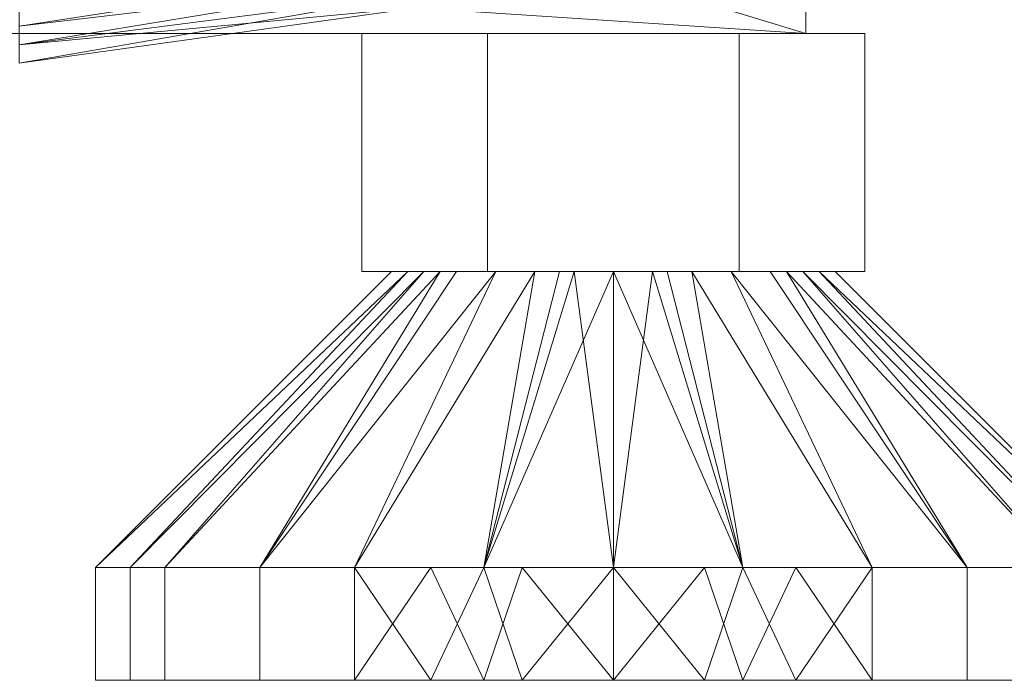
# Model space of a CAD drawing. Header units: millimetres. Extents: x -110 to 208, y -1 to 459.
# Tile 245 of 256: x 35 to 101, y 0 to 45. Entities that reach past the tile are written whole.
import ezdxf

# ---------------------------------------------------------------- set-up
doc = ezdxf.new("R2010")
doc.units = ezdxf.units.MM
doc.layers.add('A-GENM', color=13, linetype='Continuous')

# ---------------------------------------------------------------- blocks, each defined once
blk = doc.blocks.new('Model_FFAS9088-100500BF0 - Model_FFAS9088-100500BF0-430854-Preview')
at = {"layer": 'A-GENM', "lineweight": 9}
mesh = blk.add_polyface(dxfattribs=at)
corners = [(88, -15, -14), (88, 11.755, -14), (88, 12.548, -11.92), (88, 12.87, -9.718), (88, 13.3, -6.047), (88, 14.313, -2.494), (88, 14.743, -0.933), (88, 14.888, 0.679), (88, 14.745, 2.291), (88, 13.531, 6.228), (88, 11.412, 9.761), (88, 8.511, 12.686), (88, 4.995, 14.833), (88, -0.209, 16.723), (88, -5.647, 17.769), (88, -10.35, 18.444), (88, -15, 19.418)]
mesh.append_faces([[corners[k] for k in face] for face in [(5, 12, 4)]], dxfattribs={"vtx0": -1, "vtx1": -1})
mesh.append_faces([[corners[k] for k in face] for face in [(5, 8, 9, 10)]], dxfattribs={"vtx0": -1, "vtx3": -1})
mesh.append_faces([[corners[k] for k in face] for face in [(7, 8, 5, 6)]], dxfattribs={"vtx1": -1})
mesh.append_faces([[corners[k] for k in face] for face in [(11, 12, 5, 10), (14, 15, 0, 13)]], dxfattribs={"vtx1": -1, "vtx2": -1})
mesh.append_faces([[corners[k] for k in face] for face in [(12, 13, 0, 4)]], dxfattribs={"vtx1": -1, "vtx2": -1, "vtx3": -1})
mesh.append_faces([[corners[k] for k in face] for face in [(3, 4, 0, 1)]], dxfattribs={"vtx1": -1, "vtx3": -1})
mesh.append_faces([[corners[k] for k in face] for face in [(15, 16, 0), (1, 2, 3)]], dxfattribs={"vtx2": -1})
mesh = blk.add_polyface(dxfattribs=at)
corners = [(88, 11.755, -14), (88, -15, -14), (-88, -15, -14), (-88, 11.755, -14), (0.004, 11.755, -14)]
mesh.append_faces([[corners[k] for k in face] for face in [(0, 1, 4)]], dxfattribs={"vtx1": -1})
mesh.append_faces([[corners[k] for k in face] for face in [(2, 3, 4, 1)]], dxfattribs={"vtx2": -1})
mesh = blk.add_polyface(dxfattribs=at)
corners = [(34.843, 0, 614.905), (34.843, -12.021, 609.926), (34.843, -17, 597.905), (34.843, -12.021, 585.885), (34.843, 0, 580.905), (62.358, 0, 584.738), (62.358, -9.311, 588.595), (62.358, -13.167, 597.905), (62.358, -9.311, 607.216), (62.358, 0, 611.073), (62.358, -4.655, 586.666), (34.843, -6.01, 583.395), (34.843, -3.26, 582.256), (34.843, -14.51, 591.895), (62.358, -11.239, 593.25), (62.358, -12.203, 595.578), (62.358, -4.655, 609.145), (34.843, -6.01, 612.416), (34.843, -9.016, 611.171), (62.358, -11.239, 602.561), (34.843, -14.51, 603.916), (34.843, -15.755, 600.911), (34.843, -9.016, 584.64), (62.358, -6.983, 587.631), (62.358, -2.328, 585.702), (34.843, -13.266, 588.89), (62.358, -10.275, 590.922), (34.843, -15.755, 594.9), (34.843, -3.26, 613.555), (62.358, -2.328, 610.109), (62.358, -6.983, 608.18), (34.843, -13.266, 606.921), (62.358, -10.275, 604.889), (62.358, -12.203, 600.233)]
mesh.append_faces([[corners[k] for k in face] for face in [(24, 4, 5)]], dxfattribs={"vtx0": -1})
mesh.append_faces([[corners[k] for k in face] for face in [(4, 24, 12), (7, 27, 15), (19, 21, 33), (30, 1, 8), (12, 10, 11), (1, 30, 18), (16, 18, 30), (2, 33, 21), (18, 16, 17), (20, 32, 31), (21, 19, 20)]], dxfattribs={"vtx0": -1, "vtx1": -1})
mesh.append_faces([[corners[k] for k in face] for face in [(26, 13, 25), (22, 10, 23), (7, 2, 27), (3, 23, 6), (25, 6, 26), (2, 7, 33), (13, 26, 14), (10, 22, 11), (27, 14, 15), (28, 16, 29), (8, 1, 31)]], dxfattribs={"vtx0": -1, "vtx2": -1})
mesh.append_faces([[corners[k] for k in face] for face in [(9, 0, 29)]], dxfattribs={"vtx1": -1})
mesh.append_faces([[corners[k] for k in face] for face in [(28, 17, 16), (27, 13, 14), (19, 32, 20), (32, 8, 31), (3, 22, 23), (24, 10, 12), (25, 3, 6), (0, 28, 29)]], dxfattribs={"vtx1": -1, "vtx2": -1})
mesh = blk.add_polyface(dxfattribs=at)
corners = [(88, -15, 19.418), (88, -10.35, 18.444), (88, -5.647, 17.769), (18.029, -5.647, 17.769), (17.606, -10.364, 18.447), (16.935, -15, 19.418), (-88, -5.647, 17.769), (-88, -10.35, 18.444), (-88, -15, 19.418), (-16.935, -15, 19.418), (-17.606, -10.364, 18.447), (-18.029, -5.647, 17.769)]
mesh.append_faces([[corners[k] for k in face] for face in [(4, 1, 3), (1, 4, 0)]], dxfattribs={"vtx0": -1, "vtx1": -1})
mesh.append_faces([[corners[k] for k in face] for face in [(5, 0, 4), (6, 7, 11)]], dxfattribs={"vtx1": -1})
mesh.append_faces([[corners[k] for k in face] for face in [(10, 11, 7), (7, 8, 10)]], dxfattribs={"vtx1": -1, "vtx2": -1})
mesh.append_faces([[corners[k] for k in face] for face in [(1, 2, 3), (8, 9, 10)]], dxfattribs={"vtx2": -1})
mesh = blk.add_polyface(dxfattribs=at)
corners = [(88, -15, -14), (88, -15, 19.418), (16.935, -15, 19.418), (9.582, -15, 25.687), (0, -15, 28), (-9.582, -15, 25.687), (-16.935, -15, 19.418), (-88, -15, 19.418), (-88, -15, -14)]
mesh.append_faces([[corners[k] for k in face] for face in [(2, 8, 0, 1)]], dxfattribs={"vtx0": -1})
mesh.append_faces([[corners[k] for k in face] for face in [(3, 6, 2)]], dxfattribs={"vtx0": -1, "vtx1": -1})
mesh.append_faces([[corners[k] for k in face] for face in [(4, 5, 6, 3)]], dxfattribs={"vtx2": -1})
mesh.append_faces([[corners[k] for k in face] for face in [(6, 7, 8, 2)]], dxfattribs={"vtx2": -1, "vtx3": -1})
mesh = blk.add_polyface(dxfattribs=at)
corners = [(83.5, -15, -14.722), (66.5, -15, -14.722), (58, -15), (66.5, -15, 14.722), (83.5, -15, 14.722), (92, -15)]
mesh.append_faces([[corners[k] for k in face] for face in [(0, 3, 4, 5)]], dxfattribs={"vtx0": -1})
mesh.append_faces([[corners[k] for k in face] for face in [(0, 1, 2, 3)]], dxfattribs={"vtx3": -1})
mesh = blk.add_polyface(dxfattribs=at)
corners = [(58, -31.079), (58, -15), (66.5, -15, -14.722), (66.5, -31.079, -14.722)]
mesh.append_faces([[corners[k] for k in face] for face in [(0, 1, 2, 3)]])
mesh = blk.add_polyface(dxfattribs=at)
corners = [(66.5, -31.079, 14.722), (66.5, -15, 14.722), (58, -15), (58, -31.079)]
mesh.append_faces([[corners[k] for k in face] for face in [(0, 1, 2, 3)]])
mesh = blk.add_polyface(dxfattribs=at)
corners = [(66.5, -31.079, -14.722), (66.5, -15, -14.722), (83.5, -15, -14.722), (83.5, -31.079, -14.722)]
mesh.append_faces([[corners[k] for k in face] for face in [(0, 1, 2, 3)]])
mesh = blk.add_polyface(dxfattribs=at)
corners = [(83.5, -31.079, 14.722), (83.5, -15, 14.722), (66.5, -15, 14.722), (66.5, -31.079, 14.722)]
mesh.append_faces([[corners[k] for k in face] for face in [(0, 1, 2, 3)]])
mesh = blk.add_polyface(dxfattribs=at)
corners = [(92, -31.079), (92, -15), (83.5, -15, 14.722), (83.5, -31.079, 14.722)]
mesh.append_faces([[corners[k] for k in face] for face in [(0, 1, 2, 3)]])
mesh = blk.add_polyface(dxfattribs=at)
corners = [(83.5, -31.079, -14.722), (83.5, -15, -14.722), (92, -15), (92, -31.079)]
mesh.append_faces([[corners[k] for k in face] for face in [(0, 1, 2, 3)]])
mesh = blk.add_polyface(dxfattribs=at)
corners = [(75, -51.079, -35), (57.5, -51.079, -30.311), (44.689, -51.079, -17.5), (40, -51.079), (44.689, -51.079, 17.5), (57.5, -51.079, 30.311), (75, -51.079, 35), (75, -31.079, 15), (64.393, -31.079, 10.607), (60, -31.079), (64.393, -31.079, -10.607), (75, -31.079, -15), (69.697, -31.079, 12.803), (62.197, -31.079, 5.303), (62.197, -31.079, -5.303), (69.697, -31.079, -12.803), (67.045, -31.079, 11.705), (61.098, -31.079, 2.652), (42.345, -51.079, 8.75), (66.25, -51.079, 32.655), (72.348, -31.079, 13.902), (42.345, -51.079, -8.75), (63.295, -31.079, -7.955), (67.045, -31.079, -11.705), (71.363, -31.079, -13.493), (66.25, -51.079, -32.655), (63.295, -31.079, 7.955), (61.098, -31.079, -2.652), (51.095, -51.079, -23.905), (51.095, -51.079, 23.905)]
mesh.append_faces([[corners[k] for k in face] for face in [(27, 3, 9), (28, 23, 1), (23, 28, 10), (26, 29, 8), (11, 25, 24), (5, 16, 29), (3, 27, 21), (6, 20, 19), (29, 26, 4), (2, 22, 28)]], dxfattribs={"vtx0": -1, "vtx1": -1})
mesh.append_faces([[corners[k] for k in face] for face in [(29, 16, 8), (12, 5, 19), (13, 18, 4), (17, 3, 18), (18, 13, 17), (15, 25, 1), (25, 15, 24), (5, 12, 16), (14, 2, 21), (2, 14, 22)]], dxfattribs={"vtx0": -1, "vtx2": -1})
mesh.append_faces([[corners[k] for k in face] for face in [(20, 12, 19), (17, 9, 3), (22, 10, 28), (23, 15, 1), (26, 13, 4), (27, 14, 21)]], dxfattribs={"vtx1": -1, "vtx2": -1})
mesh.append_faces([[corners[k] for k in face] for face in [(6, 7, 20), (11, 0, 25)]], dxfattribs={"vtx2": -1})
mesh = blk.add_polyface(dxfattribs=at)
corners = [(83.5, -31.079, -14.722), (92, -31.079), (83.5, -31.079, 14.722), (66.5, -31.079, 14.722), (58, -31.079), (66.5, -31.079, -14.722)]
mesh.append_faces([[corners[k] for k in face] for face in [(2, 3, 0, 1)]], dxfattribs={"vtx1": -1})
mesh.append_faces([[corners[k] for k in face] for face in [(4, 5, 0, 3)]], dxfattribs={"vtx2": -1})
mesh = blk.add_polyface(dxfattribs=at)
corners = [(75, -31.079, -15), (64.393, -31.079, -10.607), (60, -31.079), (64.393, -31.079, 10.607), (75, -31.079, 15), (75, -31.079)]
mesh.append_faces([[corners[k] for k in face] for face in [(5, 2, 3, 4)]], dxfattribs={"vtx0": -1})
mesh.append_faces([[corners[k] for k in face] for face in [(5, 0, 1, 2)]], dxfattribs={"vtx3": -1})
mesh = blk.add_polyface(dxfattribs=at)
corners = [(75, -51.079, 35), (92.5, -51.079, 30.311), (105.311, -51.079, 17.5), (110, -51.079), (105.311, -51.079, -17.5), (92.5, -51.079, -30.311), (75, -51.079, -35), (75, -31.079, -15), (85.607, -31.079, -10.607), (90, -31.079), (85.607, -31.079, 10.607), (75, -31.079, 15), (80.303, -31.079, -12.803), (87.803, -31.079, -5.303), (87.803, -31.079, 5.303), (80.303, -31.079, 12.803), (82.955, -31.079, -11.705), (88.902, -31.079, -2.652), (107.655, -51.079, -8.75), (83.75, -51.079, -32.655), (77.652, -31.079, -13.902), (86.705, -31.079, -7.955), (82.955, -31.079, 11.705), (78.637, -31.079, 13.493), (83.75, -51.079, 32.655), (86.705, -31.079, 7.955), (107.655, -51.079, 8.75), (98.905, -51.079, -23.905), (98.905, -51.079, 23.905), (88.902, -31.079, 2.652)]
mesh.append_faces([[corners[k] for k in face] for face in [(6, 20, 19), (10, 28, 25), (5, 16, 27), (29, 3, 9), (22, 28, 10), (11, 24, 23), (27, 21, 4), (3, 29, 26), (21, 27, 8), (28, 22, 1), (2, 25, 28)]], dxfattribs={"vtx0": -1, "vtx1": -1})
mesh.append_faces([[corners[k] for k in face] for face in [(27, 16, 8), (13, 18, 4), (17, 3, 18), (12, 5, 19), (5, 12, 16), (18, 13, 17), (15, 24, 1), (24, 15, 23), (19, 20, 12), (2, 14, 25), (14, 2, 26)]], dxfattribs={"vtx0": -1, "vtx2": -1})
mesh.append_faces([[corners[k] for k in face] for face in [(7, 20, 6)]], dxfattribs={"vtx1": -1})
mesh.append_faces([[corners[k] for k in face] for face in [(17, 9, 3), (22, 15, 1), (21, 13, 4), (29, 14, 26)]], dxfattribs={"vtx1": -1, "vtx2": -1})
mesh.append_faces([[corners[k] for k in face] for face in [(11, 0, 24)]], dxfattribs={"vtx2": -1})
mesh = blk.add_polyface(dxfattribs=at)
corners = [(75, -31.079, 15), (85.607, -31.079, 10.607), (90, -31.079), (85.607, -31.079, -10.607), (75, -31.079, -15), (75, -31.079)]
mesh.append_faces([[corners[k] for k in face] for face in [(3, 4, 5, 2)]], dxfattribs={"vtx2": -1})
mesh.append_faces([[corners[k] for k in face] for face in [(5, 0, 1, 2)]], dxfattribs={"vtx3": -1})
mesh = blk.add_polyface(dxfattribs=at)
corners = [(75, -58.7, -35), (57.5, -58.7, -30.311), (44.689, -58.7, -17.5), (40, -58.7), (44.689, -58.7, 17.5), (57.5, -58.7, 30.311), (75, -58.7, 35), (75, -51.079, 35), (57.5, -51.079, 30.311), (44.689, -51.079, 17.5), (40, -51.079), (44.689, -51.079, -17.5), (57.5, -51.079, -30.311), (75, -51.079, -35), (62.671, -51.079, 31.696), (66.25, -58.7, 32.655), (51.095, -58.7, 23.905), (51.095, -51.079, 23.905), (42.345, -51.079, 8.75), (42.345, -58.7, 8.75), (62.671, -58.7, -31.696), (66.25, -51.079, -32.655), (51.095, -58.7, -23.905), (51.095, -51.079, -23.905), (42.345, -51.079, -8.75), (42.345, -58.7, -8.75), (68.836, -51.079, 33.348), (68.836, -58.7, -33.348)]
mesh.append_faces([[corners[k] for k in face] for face in [(26, 6, 7), (27, 13, 0)]], dxfattribs={"vtx0": -1})
mesh.append_faces([[corners[k] for k in face] for face in [(8, 5, 14), (6, 26, 15), (13, 27, 21)]], dxfattribs={"vtx0": -1, "vtx1": -1})
mesh.append_faces([[corners[k] for k in face] for face in [(16, 17, 9, 4), (18, 19, 4, 9), (5, 8, 17, 16), (10, 3, 19, 18), (25, 24, 11, 2), (23, 22, 2, 11), (22, 23, 12, 1), (24, 25, 3, 10), (12, 20, 1), (14, 5, 15), (20, 12, 21)]], dxfattribs={"vtx0": -1, "vtx2": -1})
mesh.append_faces([[corners[k] for k in face] for face in [(26, 14, 15), (27, 20, 21)]], dxfattribs={"vtx1": -1, "vtx2": -1})
mesh = blk.add_polyface(dxfattribs=at)
corners = [(75, -58.7, 35), (92.5, -58.7, 30.311), (105.311, -58.7, 17.5), (110, -58.7), (105.311, -58.7, -17.5), (92.5, -58.7, -30.311), (75, -58.7, -35), (75, -51.079, -35), (92.5, -51.079, -30.311), (105.311, -51.079, -17.5), (110, -51.079), (105.311, -51.079, 17.5), (92.5, -51.079, 30.311), (75, -51.079, 35), (87.329, -51.079, -31.696), (83.75, -58.7, -32.655), (98.905, -58.7, -23.905), (98.905, -51.079, -23.905), (107.655, -51.079, -8.75), (107.655, -58.7, -8.75), (98.905, -58.7, 23.905), (98.905, -51.079, 23.905), (87.329, -58.7, 31.696), (83.75, -51.079, 32.655), (107.655, -51.079, 8.75), (107.655, -58.7, 8.75), (81.164, -51.079, -33.348), (81.164, -58.7, 33.348)]
mesh.append_faces([[corners[k] for k in face] for face in [(26, 6, 7), (27, 13, 0)]], dxfattribs={"vtx0": -1})
mesh.append_faces([[corners[k] for k in face] for face in [(8, 5, 14), (13, 27, 23), (6, 26, 15)]], dxfattribs={"vtx0": -1, "vtx1": -1})
mesh.append_faces([[corners[k] for k in face] for face in [(16, 17, 9, 4), (4, 9, 18, 19), (5, 8, 17, 16), (10, 3, 19, 18), (25, 24, 11, 2), (20, 21, 12, 1), (22, 12, 23), (14, 5, 15), (24, 25, 3, 10), (12, 22, 1), (2, 11, 21, 20)]], dxfattribs={"vtx0": -1, "vtx2": -1})
mesh.append_faces([[corners[k] for k in face] for face in [(26, 14, 15), (27, 22, 23)]], dxfattribs={"vtx1": -1, "vtx2": -1})
mesh = blk.add_polyface(dxfattribs=at)
corners = [(75, -58.7), (75, -58.7, 35), (57.5, -58.7, 30.311), (44.689, -58.7, 17.5), (40, -58.7), (44.689, -58.7, -17.5), (57.5, -58.7, -30.311), (75, -58.7, -35)]
mesh.append_faces([[corners[k] for k in face] for face in [(2, 3, 0, 1)]], dxfattribs={"vtx1": -1})
mesh.append_faces([[corners[k] for k in face] for face in [(4, 5, 0, 3)]], dxfattribs={"vtx1": -1, "vtx2": -1})
mesh.append_faces([[corners[k] for k in face] for face in [(6, 7, 0, 5)]], dxfattribs={"vtx2": -1})
mesh = blk.add_polyface(dxfattribs=at)
corners = [(75, -58.7), (75, -58.7, -35), (92.5, -58.7, -30.311), (105.311, -58.7, -17.5), (110, -58.7), (105.311, -58.7, 17.5), (92.5, -58.7, 30.311), (75, -58.7, 35)]
mesh.append_faces([[corners[k] for k in face] for face in [(0, 5, 6, 7)]], dxfattribs={"vtx0": -1})
mesh.append_faces([[corners[k] for k in face] for face in [(0, 3, 4, 5)]], dxfattribs={"vtx0": -1, "vtx3": -1})
mesh.append_faces([[corners[k] for k in face] for face in [(2, 3, 0, 1)]], dxfattribs={"vtx1": -1})

msp = doc.modelspace()

# ---------------------------------------------------------------- block references
at = {"layer": 'A-GENM', "lineweight": 9}
msp.add_blockref('Model_FFAS9088-100500BF0 - Model_FFAS9088-100500BF0-430854-Preview', (0, 58.7), dxfattribs=at)

doc.saveas('drawing.dxf')
